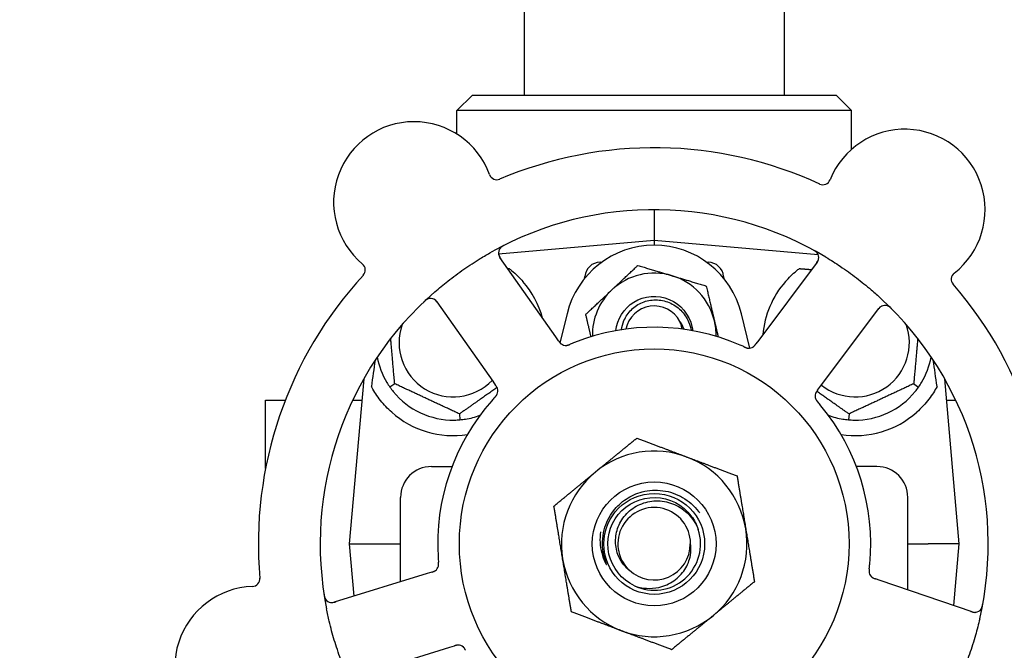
# Model space of a CAD drawing. Header units: inches. Extents: x 5 to 1128, y -85 to 748.
# Tile 12 of 256: x 124.44 to 128.42, y 209.29 to 211.83. Entities that reach past the tile are written whole.
import ezdxf

# ---------------------------------------------------------------- set-up
doc = ezdxf.new("R2010")
doc.units = ezdxf.units.IN
doc.header["$LTSCALE"] = 32
doc.header["$MEASUREMENT"] = 0
doc.layers.add('Dimension (ANSI)', color=7, linetype='Continuous', lineweight=25)
doc.layers.add('Visible (ANSI)', color=7, linetype='Continuous', lineweight=30)
doc.styles.add('Note Text (ANSI)', font='tahoma.ttf')
doc.dimstyles.new('SB Fraction-16 (ANSI)', dxfattribs={"dimscale": 32, "dimtxt": 0.125, "dimasz": 0.098425, "dimexe": 0.125, "dimexo": 0.0625, "dimgap": 0.031496, "dimtad": 0, "dimtih": 1, "dimtoh": 1, "dimdec": 4, "dimrnd": 1e-08, "dimzin": 0, "dimdsep": 46, "dimlunit": 5, "dimtxsty": 'Note Text (ANSI)', "dimcen": 0.09, "dimdle": 0.393701, "dimclrd": 256, "dimclre": 256, "dimclrt": 256, "dimadec": 0, "dimazin": 3, "dimtfac": 0.96, "dimtofl": 0, "dimtmove": 0, "dimatfit": 3, "dimfxl": 1, "dimfrac": 2, "dimtolj": 1, "dimtzin": 12, "dimlwd": -1, "dimlwe": -1, "dimarcsym": 0})

# ---------------------------------------------------------------- blocks, each defined once
blk = doc.blocks.new('*D16')
at = {"layer": 'Defpoints', "color": 0, "transparency": 16777216}
for p in [(170.3073, 471.9837), (79.417, 159.272), (130.3698, 159.272)]:
    blk.add_point(p, dxfattribs=at)
at = {"layer": 'Dimension (ANSI)', "transparency": 16777216}
for p, q in [((168.3073, 471.9837), (75.417, 471.9837)), ((79.417, 468.8341), (79.417, 327.6609)), ((79.417, 162.4216), (79.417, 320.5948)), ((128.3698, 159.272), (75.417, 159.272))]:
    blk.add_line(p, q, dxfattribs=at)
for points in [[(78.8921, 468.8341), (79.9419, 468.8341), (79.417, 471.9837)], [(78.8921, 162.4216), (79.9419, 162.4216), (79.417, 159.272)]]:
    blk.add_solid(points, dxfattribs=at)
at = {"layer": 'Dimension (ANSI)', "transparency": 16777216, "insert": (67.2142, 326.653), "char_height": 4, "attachment_point": 1, "style": 'Note Text (ANSI)'}
blk.add_mtext('\\A1;312 11/16', dxfattribs=at)

msp = doc.modelspace()

# ---------------------------------------------------------------- linework, layer by layer
at = {"layer": 'Visible (ANSI)'}
for p, q in [((127.528, 225.56163), (127.528, 211.52808)), ((126.478, 225.28549), (126.478, 211.52808)), ((126.268, 211.52808), (126.2055, 211.46558)), ((126.268, 211.52808), (127.738, 211.52808)), ((127.738, 211.52808), (127.8005, 211.46558)), ((127.8005, 211.46558), (126.2055, 211.46558)), ((126.2055, 211.37065), (126.2055, 211.46558)), ((127.8005, 211.30909), (127.8005, 211.46558)), ((127.003, 211.06558), (127.003, 210.94058)), ((127.003, 210.94058), (126.37412, 210.88556)), ((127.003, 210.94058), (127.003, 210.92183)), ((127.6662, 210.88255), (127.003, 210.94058)), ((126.60543, 210.55145), (126.37931, 210.8729)), ((126.78479, 210.85308), (126.79059, 210.85308)), ((127.21541, 210.85308), (127.22121, 210.85308)), ((127.66177, 210.8533), (127.42593, 210.53892)), ((126.72184, 210.78814), (126.72253, 210.79602)), ((127.28348, 210.79602), (127.28417, 210.78814)), ((126.12453, 210.69367), (126.35065, 210.37223)), ((126.65083, 210.64525), (126.62224, 210.52806)), ((127.38912, 210.50609), (127.35517, 210.64525)), ((127.67511, 210.35199), (127.91095, 210.66638)), ((126.61686, 210.5352), (126.60543, 210.55145)), ((127.42593, 210.53892), (127.41399, 210.523)), ((125.82878, 210.38168), (125.7705, 209.71558)), ((125.95403, 210.3625), (125.93452, 210.34883)), ((126.35065, 210.37223), (126.3621, 210.35596)), ((128.05197, 210.3625), (128.07149, 210.34883)), ((128.2355, 209.71558), (128.17723, 210.38168)), ((127.66319, 210.3361), (127.67511, 210.35199)), ((125.43226, 210.29617), (125.51206, 210.29617)), ((125.43226, 210.02017), (125.43226, 210.29617)), ((125.78423, 210.29617), (125.8213, 210.29617)), ((128.18471, 210.29617), (128.22178, 210.29617)), ((126.21566, 210.2405), (126.21774, 210.21677)), ((127.79034, 210.2405), (127.78827, 210.21677)), ((126.103, 210.02808), (126.18571, 210.02808)), ((127.903, 210.02808), (127.8203, 210.02808)), ((125.978, 209.56274), (125.978, 209.90308)), ((128.028, 209.52973), (128.028, 209.90308)), ((125.7705, 209.71558), (125.89541, 209.71558)), ((125.7705, 209.71558), (125.78897, 209.50449)), ((125.89541, 209.71558), (125.978, 209.71558)), ((128.028, 209.71558), (128.1106, 209.71558)), ((128.2355, 209.71558), (128.1106, 209.71558)), ((128.21369, 209.46625), (128.2355, 209.71558)), ((126.08518, 209.59576), (125.70959, 209.48004)), ((126.10417, 209.60161), (126.08518, 209.59576)), ((127.91674, 209.56778), (127.89791, 209.57421)), ((128.28861, 209.44063), (127.91674, 209.56778)), ((125.80131, 209.18235), (126.1769, 209.29807)), ((126.1769, 209.29807), (126.19592, 209.30393))]:
    msp.add_line(p, q, dxfattribs=at)
for radius in [0.7875, 0.25014, 0.20385]:
    msp.add_circle((127.003, 209.71558), radius, dxfattribs=at)
for centre, radius, start, end in [((126.03209, 211.09579), 0.325, 20.006, 230.24329), ((128.01563, 211.06548), 0.325, 308.006, 158.24329), ((127.003, 209.71558), 1.6, 65.25836, 112.99093), ((126.36684, 211.21767), 0.03125, 200.006, 292.95354), ((127.68476, 211.19753), 0.03125, 245.29575, 338.24329), ((127.003, 209.71558), 1.35, 59.06409, 119.1852), ((126.40486, 210.89088), 0.03125, 116.97257, 215.12465), ((127.003, 210.55933), 0.3625, 13.71173, 166.28827), ((127.63677, 210.87206), 0.03125, 323.12465, 61.27672), ((125.80425, 210.82191), 0.03125, 317.29575, 50.24329), ((126.78479, 210.79058), 0.0625, 90, 175), ((127.22121, 210.79058), 0.0625, 5, 90), ((127.003, 209.71558), 1.6, 137.25836, 184.99093), ((127.003, 210.55933), 0.25, 73.27138, 133.27138), ((127.003, 210.55933), 0.25, 13.27138, 73.27138), ((128.23499, 210.78477), 0.03125, 128.006, 220.95354), ((126.1905, 210.52808), 0.375, 15.31908, 41.22959), ((127.8155, 210.52808), 0.375, 138.77041, 175.08898), ((127.003, 209.71558), 1.6, 353.25836, 40.99093), ((127.003, 209.71558), 1.35, 131.06409, 191.1852), ((127.003, 210.55933), 0.25, 133.27138, 181.19375), ((126.09897, 210.67569), 0.03125, 35.12465, 133.27672), ((127.003, 209.71558), 1.35, 347.06409, 47.1852), ((127.003, 210.55933), 0.11727, 27.74755, 168.35099), ((127.93595, 210.64763), 0.03125, 44.97257, 143.12465), ((126.1905, 210.52808), 0.21875, 160.34111, 316.01219), ((127.003, 210.55933), 0.25, 358.80625, 13.27138), ((127.8155, 210.52808), 0.21875, 231.38477, 19.65889), ((127.003, 209.71558), 0.875, 66.63234, 111.61695), ((126.64575, 210.54844), 0.03125, 233.11888, 274.57804), ((127.38553, 210.53714), 0.03125, 263.91027, 305.9096), ((126.1905, 210.52808), 0.3125, 190.71622, 210.84193), ((127.8155, 210.52808), 0.3125, 329.15807, 349.28378), ((126.1905, 210.52808), 0.3125, 219.15807, 270.84193), ((126.33986, 210.33326), 0.03125, 335.91027, 17.9096), ((127.68471, 210.31271), 0.03125, 161.11888, 202.57804), ((127.8155, 210.52808), 0.3125, 269.15807, 320.84193), ((127.003, 209.71558), 0.875, 138.63234, 183.61695), ((126.1905, 210.52808), 0.375, 228.48111, 278.78707), ((127.003, 209.71558), 0.875, 354.63234, 39.61695), ((127.8155, 210.52808), 0.375, 261.21293, 311.51889), ((126.1905, 210.52808), 0.3125, 279.15807, 290.27972), ((127.8155, 210.52808), 0.3125, 249.72028, 260.84193), ((127.003, 209.71558), 0.375, 69.34128, 129.34128), ((127.003, 209.71558), 0.375, 9.34128, 69.34128), ((126.103, 209.90308), 0.125, 90, 180), ((127.003, 209.71558), 0.375, 129.34128, 189.34128), ((127.903, 209.90308), 0.125, 0, 90), ((127.003, 209.71558), 0.14696, 1.25861, 225.29572), ((127.003, 209.71558), 0.1875, 244.71096, 18.15663), ((127.003, 209.71558), 0.375, 309.34128, 9.34128), ((127.003, 209.71558), 0.14583, 226.55117, 0.00317), ((127.003, 209.71558), 0.375, 189.34128, 249.34128), ((126.10051, 209.63318), 0.03125, 305.11888, 346.57804), ((125.37784, 209.57472), 0.03125, 272.006, 4.95354), ((127.90256, 209.60565), 0.03125, 191.91027, 233.9096), ((125.39032, 209.21869), 0.325, 92.006, 302.24329), ((125.70039, 209.5099), 0.03125, 188.97257, 287.12465), ((128.29872, 209.4702), 0.03125, 251.12465, 349.27672), ((127.003, 209.71558), 0.375, 249.34128, 309.34128), ((126.21063, 209.27576), 0.03125, 47.91027, 89.9096)]:
    msp.add_arc(centre, radius, start, end, dxfattribs=at)
for centre, major_axis, start_param, end_param in [((125.80805, 208.71054), (0.20896, 2.38839), 0.7552338, 0.8182595), ((128.19795, 208.71054), (-0.20896, 2.38839), 5.4649258, 5.5279515)]:
    msp.add_ellipse(centre, major_axis=major_axis, ratio=0.0521373, start_param=start_param, end_param=end_param, dxfattribs=at)
for points, knots in [([(126.397, 210.92192), (126.39644, 210.92164), (126.39588, 210.92136), (126.39439, 210.92059), (126.39344, 210.92009), (126.39169, 210.91913), (126.39089, 210.91867), (126.38886, 210.91744), (126.38763, 210.91664), (126.38556, 210.91516), (126.38466, 210.91446), (126.38319, 210.91321), (126.38258, 210.91264), (126.38141, 210.91147), (126.38088, 210.91088), (126.3803, 210.91019), (126.38018, 210.91004), (126.38008, 210.90991)], [0, 0, 0, 0, 0.005149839, 0.005149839, 0.013554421, 0.013554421, 0.020527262, 0.020527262, 0.031641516, 0.031641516, 0.041623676, 0.041623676, 0.051235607, 0.051235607, 0.06373445, 0.06373445, 0.067355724, 0.067355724, 0.067355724, 0.067355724]), ([(126.11618, 210.73344), (126.13347, 210.7485), (126.15103, 210.76303), (126.18994, 210.7936), (126.21166, 210.80966), (126.25558, 210.8401), (126.27748, 210.85435), (126.31452, 210.87695), (126.3295, 210.88571), (126.3447, 210.89419)], [-0.73118965, -0.73118965, -0.73118965, -0.73118965, -0.55244576, -0.55244576, -0.34137939, -0.34137939, -0.13566771, -0.13566771, 0, 0, 0, 0]), ([(126.3738, 210.88744), (126.37384, 210.88714), (126.3739, 210.88678), (126.3742, 210.88501), (126.37462, 210.8833), (126.37566, 210.88031), (126.37624, 210.87891), (126.37797, 210.87545), (126.37921, 210.87333), (126.38115, 210.87034), (126.38174, 210.86947), (126.38288, 210.86782), (126.38343, 210.86704), (126.38398, 210.86625)], [0.058736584, 0.058736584, 0.058736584, 0.058736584, 0.064782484, 0.064782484, 0.086145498, 0.086145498, 0.103238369, 0.103238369, 0.123434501, 0.123434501, 0.131598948, 0.131598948, 0.13893919, 0.13893919, 0.13893919, 0.13893919]), ([(127.66221, 210.8902), (127.66204, 210.89043), (127.66182, 210.89072), (127.66107, 210.89166), (127.66045, 210.89236), (127.65898, 210.89385), (127.65805, 210.89471), (127.65634, 210.89609), (127.65578, 210.89652), (127.65437, 210.89756), (127.65346, 210.89819), (127.6515, 210.89946), (127.65043, 210.90012), (127.64873, 210.90111), (127.64809, 210.90147), (127.64681, 210.90217), (127.64619, 210.90251), (127.64556, 210.90285)], [0.051298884, 0.051298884, 0.051298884, 0.051298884, 0.057269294, 0.057269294, 0.069785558, 0.069785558, 0.083632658, 0.083632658, 0.089458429, 0.089458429, 0.097820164, 0.097820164, 0.107290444, 0.107290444, 0.113094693, 0.113094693, 0.118968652, 0.118968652, 0.118968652, 0.118968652]), ([(127.6569, 210.84682), (127.65746, 210.84757), (127.65803, 210.84833), (127.66022, 210.8513), (127.66177, 210.85354), (127.66411, 210.85745), (127.66499, 210.85918), (127.66626, 210.86212), (127.66673, 210.86348), (127.66732, 210.86568), (127.6675, 210.86652), (127.66766, 210.86741), (127.66769, 210.86759), (127.66772, 210.86776)], [0, 0, 0, 0, 0.007248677, 0.007248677, 0.028564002, 0.028564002, 0.047482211, 0.047482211, 0.06536174, 0.06536174, 0.076705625, 0.076705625, 0.079955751, 0.079955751, 0.079955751, 0.079955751]), ([(127.69701, 210.87353), (127.71667, 210.86174), (127.73592, 210.84953), (127.77712, 210.82191), (127.79919, 210.80614), (127.84119, 210.77416), (127.86095, 210.75821), (127.89384, 210.73009), (127.90727, 210.71813), (127.9205, 210.70587)], [-0.73117437, -0.73117437, -0.73117437, -0.73117437, -0.55243049, -0.55243049, -0.34047291, -0.34047291, -0.14064238, -0.14064238, 0, 0, 0, 0]), ([(126.41618, 210.82757), (126.41993, 210.82474), (126.42368, 210.8218), (126.44346, 210.80569), (126.45895, 210.79072), (126.47253, 210.77523)], [1.53001661, 1.53001661, 1.53001661, 1.53001661, 1.56598407, 1.56598407, 1.72098253, 1.72098253, 1.72098253, 1.72098253]), ([(127.53347, 210.77523), (127.54704, 210.79071), (127.56253, 210.80567), (127.5823, 210.82178), (127.58606, 210.82473), (127.58983, 210.82757)], [0.52788927, 0.52788927, 0.52788927, 0.52788927, 0.6827691, 0.6827691, 0.71884724, 0.71884724, 0.71884724, 0.71884724]), ([(126.84773, 210.57668), (126.8531, 210.62343), (126.88063, 210.6673), (126.92067, 210.69213), (126.96292, 210.71832), (127.01797, 210.72261), (127.06377, 210.70328), (127.10955, 210.68395), (127.14487, 210.64152), (127.15558, 210.59299), (127.15677, 210.58761), (127.15765, 210.58217), (127.15823, 210.5767)], [6.3945263, 6.3945263, 6.3945263, 6.3945263, 7.2990044, 7.2990044, 7.2990044, 8.2534333, 8.2534333, 8.2534333, 9.2076053, 9.2076053, 9.2076053, 9.3134369, 9.3134369, 9.3134369, 9.3134369]), ([(126.08957, 210.7055), (126.0893, 210.70541), (126.08896, 210.70529), (126.08784, 210.70486), (126.08698, 210.70449), (126.0851, 210.70356), (126.084, 210.70294), (126.08216, 210.70174), (126.08158, 210.70134), (126.08015, 210.70031), (126.07927, 210.69964), (126.07746, 210.69818), (126.0765, 210.69736), (126.07504, 210.69605), (126.07449, 210.69555), (126.07343, 210.69456), (126.07292, 210.69407), (126.0724, 210.69357)], [0.051298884, 0.051298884, 0.051298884, 0.051298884, 0.057269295, 0.057269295, 0.069785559, 0.069785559, 0.08363266, 0.08363266, 0.08945843, 0.08945843, 0.097820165, 0.097820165, 0.107290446, 0.107290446, 0.113094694, 0.113094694, 0.118968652, 0.118968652, 0.118968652, 0.118968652]), ([(126.12919, 210.68704), (126.12865, 210.68781), (126.12811, 210.68859), (126.12596, 210.69159), (126.1243, 210.69375), (126.12131, 210.69719), (126.11994, 210.69856), (126.11754, 210.70067), (126.11638, 210.70154), (126.11447, 210.70279), (126.11373, 210.70322), (126.11294, 210.70364), (126.11277, 210.70373), (126.11262, 210.7038)], [0, 0, 0, 0, 0.007248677, 0.007248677, 0.028564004, 0.028564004, 0.047482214, 0.047482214, 0.065361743, 0.065361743, 0.076705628, 0.076705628, 0.079955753, 0.079955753, 0.079955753, 0.079955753]), ([(126.87104, 210.58057), (126.87252, 210.59331), (126.87584, 210.6058), (126.88785, 210.63399), (126.89796, 210.64881), (126.92347, 210.67397), (126.9387, 210.684), (126.97241, 210.6978), (126.9906, 210.70134), (127.02762, 210.7013), (127.04608, 210.69761), (127.08085, 210.68329), (127.09678, 210.67269), (127.12392, 210.64582), (127.13479, 210.62972), (127.14695, 210.60099), (127.15026, 210.5895), (127.15217, 210.57777)], [-1.2470977, -1.2470977, -1.2470977, -1.2470977, -1.1486049, -1.1486049, -1.0127327, -1.0127327, -0.8746582, -0.8746582, -0.7343822, -0.7343822, -0.5919052, -0.5919052, -0.4472279, -0.4472279, -0.3003508, -0.3003508, -0.2092229, -0.2092229, -0.2092229, -0.2092229]), ([(127.92307, 210.6761), (127.92281, 210.67598), (127.92248, 210.67581), (127.92089, 210.67498), (127.91939, 210.67406), (127.91687, 210.67214), (127.91572, 210.67115), (127.91296, 210.66844), (127.91133, 210.66661), (127.90909, 210.66384), (127.90844, 210.66301), (127.90722, 210.66142), (127.90665, 210.66065), (127.90607, 210.65988)], [0.058736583, 0.058736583, 0.058736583, 0.058736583, 0.064782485, 0.064782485, 0.086145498, 0.086145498, 0.103238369, 0.103238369, 0.123434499, 0.123434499, 0.131598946, 0.131598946, 0.138939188, 0.138939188, 0.138939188, 0.138939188]), ([(127.96304, 210.6647), (127.96259, 210.66515), (127.96216, 210.66559), (127.96097, 210.66677), (127.9602, 210.66752), (127.95874, 210.66889), (127.95806, 210.66951), (127.95626, 210.67106), (127.95512, 210.67198), (127.95307, 210.67349), (127.95213, 210.67413), (127.95049, 210.67514), (127.94976, 210.67554), (127.94829, 210.6763), (127.94755, 210.67662), (127.94672, 210.67696), (127.94654, 210.67702), (127.94639, 210.67708)], [0, 0, 0, 0, 0.005149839, 0.005149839, 0.013554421, 0.013554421, 0.020527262, 0.020527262, 0.031641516, 0.031641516, 0.041623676, 0.041623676, 0.051235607, 0.051235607, 0.06373445, 0.06373445, 0.067355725, 0.067355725, 0.067355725, 0.067355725]), ([(127.11589, 210.58326), (127.1152, 210.58702), (127.11436, 210.59077), (127.11127, 210.60227), (127.10884, 210.60876), (127.10679, 210.61393)], [0.060737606, 0.060737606, 0.060737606, 0.060737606, 0.090010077, 0.090010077, 0.150835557, 0.150835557, 0.150835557, 0.150835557]), ([(126.61686, 210.5352), (126.61716, 210.53477), (126.61747, 210.53433), (126.61807, 210.53349), (126.61836, 210.53308), (126.61902, 210.53215), (126.61939, 210.53165), (126.62071, 210.52985), (126.6216, 210.52873), (126.62306, 210.52704), (126.62373, 210.52632), (126.625, 210.5251), (126.62557, 210.52459), (126.62655, 210.52378), (126.627, 210.52344), (126.62727, 210.52324), (126.6273, 210.52322), (126.6273, 210.52322), (126.6273, 210.52322), (126.6273, 210.52322)], [0, 0, 0, 0, 0.004355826, 0.004355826, 0.008687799, 0.008687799, 0.014307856, 0.014307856, 0.029588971, 0.029588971, 0.043844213, 0.043844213, 0.054171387, 0.054171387, 0.06195455, 0.06195455, 0.063871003, 0.063871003, 0.063878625, 0.063878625, 0.063878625, 0.063878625]), ([(126.61688, 210.53517), (126.61706, 210.53492), (126.61723, 210.53468), (126.61817, 210.53334), (126.61897, 210.53222), (126.62069, 210.52992), (126.62164, 210.52874), (126.62343, 210.52671), (126.62428, 210.52583), (126.62595, 210.52429), (126.6268, 210.5236), (126.62753, 210.52306), (126.62764, 210.52298), (126.62773, 210.52291)], [0, 0, 0, 0, 0.002309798, 0.002309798, 0.012623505, 0.012623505, 0.02433842, 0.02433842, 0.035397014, 0.035397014, 0.047442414, 0.047442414, 0.049661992, 0.049661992, 0.049661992, 0.049661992]), ([(126.64749, 210.51724), (126.64773, 210.51725), (126.64803, 210.51728), (126.6489, 210.51737), (126.64954, 210.51745), (126.65086, 210.51768), (126.65155, 210.51782), (126.65293, 210.51816), (126.65359, 210.51834), (126.6552, 210.51882), (126.65618, 210.51915), (126.65761, 210.51966), (126.65804, 210.51982), (126.65959, 210.52041), (126.66075, 210.52088), (126.66224, 210.5215), (126.66261, 210.52165), (126.66314, 210.52188), (126.66331, 210.52195), (126.66347, 210.52201)], [0.044252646, 0.044252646, 0.044252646, 0.044252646, 0.05067159, 0.05067159, 0.061250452, 0.061250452, 0.07105005, 0.07105005, 0.078610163, 0.078610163, 0.087196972, 0.087196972, 0.090753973, 0.090753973, 0.100050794, 0.100050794, 0.103147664, 0.103147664, 0.104517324, 0.104517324, 0.104517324, 0.104517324]), ([(126.64787, 210.51726), (126.64787, 210.51726), (126.6479, 210.51726), (126.64804, 210.51727), (126.64818, 210.51728), (126.64862, 210.51732), (126.64899, 210.51736), (126.6502, 210.51753), (126.65113, 210.51769), (126.65307, 210.51815), (126.65408, 210.51844), (126.65641, 210.51919), (126.65778, 210.51969), (126.6604, 210.52073), (126.66169, 210.52126), (126.66311, 210.52186), (126.66329, 210.52194), (126.66347, 210.52201)], [0.030853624, 0.030853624, 0.030853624, 0.030853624, 0.032941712, 0.032941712, 0.036385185, 0.036385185, 0.042347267, 0.042347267, 0.055267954, 0.055267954, 0.065838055, 0.065838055, 0.077516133, 0.077516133, 0.087897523, 0.087897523, 0.089364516, 0.089364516, 0.089364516, 0.089364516]), ([(127.40281, 210.5111), (127.40288, 210.51115), (127.40297, 210.51121), (127.40322, 210.51138), (127.4034, 210.51151), (127.40421, 210.51211), (127.40494, 210.51269), (127.40663, 210.5142), (127.40765, 210.5152), (127.4096, 210.51738), (127.41057, 210.51854), (127.41191, 210.52026), (127.41233, 210.5208), (127.41295, 210.52162), (127.41316, 210.52189), (127.41356, 210.52243), (127.41376, 210.5227), (127.41396, 210.52297)], [0.038929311, 0.038929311, 0.038929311, 0.038929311, 0.040726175, 0.040726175, 0.043941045, 0.043941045, 0.054249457, 0.054249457, 0.066768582, 0.066768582, 0.078206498, 0.078206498, 0.083402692, 0.083402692, 0.086046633, 0.086046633, 0.088630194, 0.088630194, 0.088630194, 0.088630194]), ([(127.40348, 210.51155), (127.40348, 210.51155), (127.40348, 210.51156), (127.40354, 210.5116), (127.40372, 210.51173), (127.40428, 210.51214), (127.40471, 210.51247), (127.40565, 210.51324), (127.40615, 210.51369), (127.40677, 210.51428), (127.40692, 210.51443), (127.40805, 210.51555), (127.40927, 210.51691), (127.41111, 210.51921), (127.41165, 210.51991), (127.41249, 210.521), (127.41277, 210.52138), (127.41336, 210.52216), (127.41366, 210.52257), (127.41396, 210.52297)], [0.028019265, 0.028019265, 0.028019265, 0.028019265, 0.028672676, 0.028672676, 0.033062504, 0.033062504, 0.040781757, 0.040781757, 0.051074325, 0.051074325, 0.054504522, 0.054504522, 0.07506277, 0.07506277, 0.083066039, 0.083066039, 0.087153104, 0.087153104, 0.091266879, 0.091266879, 0.091266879, 0.091266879]), ([(127.36696, 210.51129), (127.36653, 210.51149), (127.36606, 210.5117), (127.36556, 210.51193), (127.3611, 210.51396), (127.35499, 210.51667), (127.35005, 210.51881)], [0.48080563, 0.48080563, 0.48080563, 0.48080563, 0.5329828, 0.5329828, 0.5329828, 1, 1, 1, 1]), ([(127.36699, 210.51127), (127.36727, 210.51115), (127.36754, 210.51103), (127.36828, 210.51069), (127.36874, 210.51048), (127.37019, 210.50983), (127.37119, 210.5094), (127.3733, 210.50853), (127.37442, 210.5081), (127.37665, 210.50732), (127.37772, 210.507), (127.37986, 210.50644), (127.38085, 210.50626), (127.38208, 210.50608), (127.38242, 210.50605), (127.38267, 210.50602)], [0.001596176, 0.001596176, 0.001596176, 0.001596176, 0.003937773, 0.003937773, 0.007842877, 0.007842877, 0.016055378, 0.016055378, 0.025513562, 0.025513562, 0.037191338, 0.037191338, 0.0541939, 0.0541939, 0.061558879, 0.061558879, 0.061558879, 0.061558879]), ([(127.36699, 210.51127), (127.36749, 210.51105), (127.36799, 210.51082), (127.36898, 210.51037), (127.36947, 210.51014), (127.37113, 210.5094), (127.37231, 210.5089), (127.37423, 210.50814), (127.37503, 210.50784), (127.37687, 210.50721), (127.37784, 210.50692), (127.37959, 210.50649), (127.38038, 210.50633), (127.38165, 210.50613), (127.38219, 210.50607), (127.3825, 210.50603), (127.38255, 210.50603), (127.38256, 210.50603), (127.38256, 210.50603), (127.38256, 210.50603)], [0, 0, 0, 0, 0.004180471, 0.004180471, 0.008305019, 0.008305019, 0.018114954, 0.018114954, 0.025612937, 0.025612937, 0.036850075, 0.036850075, 0.047489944, 0.047489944, 0.05608938, 0.05608938, 0.05828692, 0.05828692, 0.058652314, 0.058652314, 0.058652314, 0.058652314]), ([(125.94193, 210.2473), (125.92591, 210.26148), (125.91026, 210.27795), (125.883, 210.31231), (125.87141, 210.33022), (125.86162, 210.3479), (125.86079, 210.34942), (125.85997, 210.35094)], [0.51027295, 0.51027295, 0.51027295, 0.51027295, 0.67314933, 0.67314933, 0.83782619, 0.83782619, 0.85301482, 0.85301482, 0.85301482, 0.85301482]), ([(126.35873, 210.30764), (126.35893, 210.30786), (126.35913, 210.30808), (126.35968, 210.30868), (126.36002, 210.30905), (126.36109, 210.31023), (126.36181, 210.31105), (126.36329, 210.31278), (126.36404, 210.31372), (126.36547, 210.3156), (126.36611, 210.31652), (126.3673, 210.31838), (126.36778, 210.31927), (126.36833, 210.32038), (126.36847, 210.32069), (126.36857, 210.32092)], [0.001596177, 0.001596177, 0.001596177, 0.001596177, 0.00393777, 0.00393777, 0.007842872, 0.007842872, 0.016055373, 0.016055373, 0.025513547, 0.025513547, 0.037191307, 0.037191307, 0.054193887, 0.054193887, 0.06155888, 0.06155888, 0.06155888, 0.06155888]), ([(126.36996, 210.34164), (126.36994, 210.34173), (126.36991, 210.34183), (126.36982, 210.34212), (126.36975, 210.34233), (126.36944, 210.34329), (126.36911, 210.34416), (126.3682, 210.34624), (126.36755, 210.34752), (126.36609, 210.35005), (126.36528, 210.35132), (126.36406, 210.35313), (126.36368, 210.3537), (126.36309, 210.35454), (126.36289, 210.35482), (126.36251, 210.35538), (126.36232, 210.35565), (126.36212, 210.35592)], [0.038929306, 0.038929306, 0.038929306, 0.038929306, 0.040726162, 0.040726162, 0.043941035, 0.043941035, 0.054249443, 0.054249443, 0.066768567, 0.066768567, 0.078206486, 0.078206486, 0.083402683, 0.083402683, 0.086046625, 0.086046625, 0.088630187, 0.088630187, 0.088630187, 0.088630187]), ([(126.36974, 210.34242), (126.36974, 210.34242), (126.36973, 210.34243), (126.36971, 210.34249), (126.36965, 210.34271), (126.36943, 210.34336), (126.36925, 210.34387), (126.3688, 210.34501), (126.36853, 210.34562), (126.36816, 210.34639), (126.36807, 210.34659), (126.36735, 210.34801), (126.36643, 210.34959), (126.36481, 210.35205), (126.36432, 210.35277), (126.36353, 210.35391), (126.36326, 210.3543), (126.3627, 210.3551), (126.36241, 210.35551), (126.36212, 210.35592)], [0.028019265, 0.028019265, 0.028019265, 0.028019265, 0.028672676, 0.028672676, 0.033062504, 0.033062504, 0.040781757, 0.040781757, 0.051074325, 0.051074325, 0.054504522, 0.054504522, 0.075062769, 0.075062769, 0.083066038, 0.083066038, 0.087153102, 0.087153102, 0.091266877, 0.091266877, 0.091266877, 0.091266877]), ([(127.66316, 210.33606), (127.66298, 210.33582), (127.6628, 210.33559), (127.66182, 210.33428), (127.661, 210.33317), (127.65935, 210.33082), (127.65852, 210.32955), (127.65714, 210.32723), (127.65657, 210.32614), (127.65562, 210.32408), (127.65523, 210.32306), (127.65493, 210.32219), (127.65489, 210.32207), (127.65486, 210.32196)], [0, 0, 0, 0, 0.002309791, 0.002309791, 0.012623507, 0.012623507, 0.024338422, 0.024338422, 0.035397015, 0.035397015, 0.047442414, 0.047442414, 0.049661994, 0.049661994, 0.049661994, 0.049661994]), ([(127.66319, 210.3361), (127.66287, 210.33568), (127.66255, 210.33525), (127.66193, 210.33442), (127.66163, 210.33402), (127.66096, 210.3331), (127.66059, 210.33259), (127.65929, 210.33078), (127.6585, 210.32959), (127.65734, 210.32768), (127.65687, 210.32682), (127.6561, 210.32524), (127.65579, 210.32454), (127.65532, 210.32335), (127.65513, 210.32282), (127.65503, 210.3225), (127.65502, 210.32246), (127.65502, 210.32246), (127.65502, 210.32246), (127.65502, 210.32246)], [0, 0, 0, 0, 0.004355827, 0.004355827, 0.008687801, 0.008687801, 0.014307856, 0.014307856, 0.029588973, 0.029588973, 0.043844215, 0.043844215, 0.054171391, 0.054171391, 0.061954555, 0.061954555, 0.063871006, 0.063871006, 0.063878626, 0.063878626, 0.063878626, 0.063878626]), ([(128.14603, 210.35094), (128.13742, 210.33488), (128.12649, 210.31745), (128.09904, 210.28148), (128.08191, 210.26309), (128.06408, 210.2473)], [1.44549616, 1.44549616, 1.44549616, 1.44549616, 1.60647008, 1.60647008, 1.78790376, 1.78790376, 1.78790376, 1.78790376]), ([(126.3587, 210.30761), (126.35838, 210.30726), (126.35803, 210.30688), (126.35766, 210.30648), (126.35436, 210.30286), (126.34988, 210.29789), (126.34633, 210.29385)], [0.48080563, 0.48080563, 0.48080563, 0.48080563, 0.5329828, 0.5329828, 0.5329828, 1, 1, 1, 1]), ([(126.35873, 210.30764), (126.3591, 210.30804), (126.35947, 210.30844), (126.3602, 210.30925), (126.36057, 210.30965), (126.36179, 210.311), (126.36262, 210.31196), (126.36395, 210.31355), (126.36448, 210.31422), (126.36564, 210.31577), (126.36622, 210.31661), (126.36717, 210.31814), (126.36757, 210.31885), (126.36815, 210.31999), (126.36838, 210.32048), (126.36851, 210.32077), (126.36852, 210.32081), (126.36853, 210.32082), (126.36853, 210.32082), (126.36853, 210.32082)], [0, 0, 0, 0, 0.004180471, 0.004180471, 0.008305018, 0.008305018, 0.018114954, 0.018114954, 0.025612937, 0.025612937, 0.036850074, 0.036850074, 0.047489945, 0.047489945, 0.056089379, 0.056089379, 0.058286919, 0.058286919, 0.058652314, 0.058652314, 0.058652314, 0.058652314]), ([(127.65557, 210.30141), (127.65566, 210.3012), (127.65577, 210.30092), (127.65613, 210.30011), (127.6564, 210.29954), (127.65703, 210.29835), (127.65738, 210.29773), (127.65812, 210.29653), (127.6585, 210.29595), (127.65946, 210.29457), (127.66007, 210.29374), (127.661, 210.29254), (127.66129, 210.29218), (127.66233, 210.29089), (127.66313, 210.28993), (127.66418, 210.2887), (127.66444, 210.2884), (127.66482, 210.28796), (127.66493, 210.28783), (127.66505, 210.2877)], [0.044252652, 0.044252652, 0.044252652, 0.044252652, 0.050671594, 0.050671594, 0.061250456, 0.061250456, 0.071050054, 0.071050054, 0.078610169, 0.078610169, 0.087196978, 0.087196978, 0.090753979, 0.090753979, 0.100050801, 0.100050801, 0.10314767, 0.10314767, 0.10451733, 0.10451733, 0.10451733, 0.10451733]), ([(127.65571, 210.30106), (127.65571, 210.30106), (127.65572, 210.30103), (127.65577, 210.30091), (127.65582, 210.30078), (127.656, 210.30036), (127.65615, 210.30003), (127.65668, 210.29892), (127.65712, 210.2981), (127.65816, 210.29639), (127.65875, 210.29551), (127.66018, 210.29353), (127.66108, 210.29239), (127.66288, 210.29021), (127.66378, 210.28916), (127.6648, 210.28799), (127.66492, 210.28784), (127.66505, 210.2877)], [0.030853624, 0.030853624, 0.030853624, 0.030853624, 0.032941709, 0.032941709, 0.03638518, 0.03638518, 0.042347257, 0.042347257, 0.055267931, 0.055267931, 0.065838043, 0.065838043, 0.077516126, 0.077516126, 0.087897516, 0.087897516, 0.089364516, 0.089364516, 0.089364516, 0.089364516]), ([(126.83859, 209.84882), (126.85288, 209.86747), (126.87017, 209.88362), (126.9095, 209.90973), (126.93129, 209.91947), (126.98152, 209.93258), (127.00995, 209.93428), (127.06614, 209.92669), (127.09336, 209.91736), (127.14298, 209.88871), (127.16484, 209.86955), (127.18387, 209.8449), (127.18527, 209.84302), (127.18665, 209.84112)], [-3.5801326, -3.5801326, -3.5801326, -3.5801326, -3.4004535, -3.4004535, -3.2191752, -3.2191752, -3.0035583, -3.0035583, -2.7857358, -2.7857358, -2.5657084, -2.5657084, -2.5477946, -2.5477946, -2.5477946, -2.5477946]), ([(126.92291, 209.54605), (126.87162, 209.57028), (126.83258, 209.61899), (126.8201, 209.67432), (126.80762, 209.72965), (126.82196, 209.79039), (126.85787, 209.83429), (126.89371, 209.8781), (126.95025, 209.9042), (127.00684, 209.90304), (127.06353, 209.90188), (127.11905, 209.87339), (127.15305, 209.82801), (127.16528, 209.81169), (127.17462, 209.79333), (127.1809, 209.77395)], [5.153766, 5.153766, 5.153766, 5.153766, 6.061332, 6.061332, 6.061332, 6.968806, 6.968806, 6.968806, 7.8744508, 7.8744508, 7.8744508, 8.7817425, 8.7817425, 8.7817425, 9.107885, 9.107885, 9.107885, 9.107885]), ([(126.89963, 209.61113), (126.89044, 209.61893), (126.88225, 209.62783), (126.86741, 209.64851), (126.8611, 209.66039), (126.8494, 209.69183), (126.84618, 209.71192), (126.84757, 209.75277), (126.85237, 209.77313), (126.86966, 209.81142), (126.88218, 209.82889), (126.91357, 209.8585), (126.93227, 209.8702), (126.97362, 209.88606), (126.99593, 209.88986), (127.04134, 209.88878), (127.06398, 209.88368), (127.1066, 209.86495), (127.12607, 209.8513), (127.15916, 209.81696), (127.17229, 209.79645), (127.18117, 209.774)], [-1.5503297, -1.5503297, -1.5503297, -1.5503297, -1.4577971, -1.4577971, -1.3550285, -1.3550285, -1.200467, -1.200467, -1.0416694, -1.0416694, -0.8786368, -0.8786368, -0.7113708, -0.7113708, -0.5398726, -0.5398726, -0.3641439, -0.3641439, -0.1841858, -0.1841858, 0, 0, 0, 0]), ([(126.79684, 209.68243), (126.79462, 209.6962), (126.7937, 209.71008), (126.79462, 209.74038), (126.79697, 209.75662), (126.80844, 209.80015), (126.82117, 209.82608), (126.83859, 209.84882)], [-0.44935864, -0.44935864, -0.44935864, -0.44935864, -0.34320731, -0.34320731, -0.21838639, -0.21838639, 0, 0, 0, 0]), ([(126.78599, 209.76448), (126.78396, 209.74997), (126.78337, 209.73526), (126.78599, 209.69259), (126.79309, 209.66521), (126.80533, 209.64002)], [-0.32666896, -0.32666896, -0.32666896, -0.32666896, -0.21422591, -0.21422591, 0, 0, 0, 0]), ([(126.92291, 209.54605), (126.93863, 209.54056), (126.95502, 209.53721), (126.9884, 209.53507), (127.00523, 209.53633), (127.04358, 209.54483), (127.06438, 209.55386), (127.1004, 209.57901), (127.11548, 209.59457), (127.13809, 209.62987), (127.14572, 209.64907), (127.15229, 209.68561), (127.15252, 209.70239), (127.14992, 209.7188)], [-0.89666376, -0.89666376, -0.89666376, -0.89666376, -0.7697294, -0.7697294, -0.64162523, -0.64162523, -0.47009117, -0.47009117, -0.30597672, -0.30597672, -0.14928046, -0.14928046, -0.02134877, -0.02134877, -0.02134877, -0.02134877]), ([(126.80533, 209.64002), (126.80606, 209.63851), (126.80691, 209.63685), (126.80807, 209.63484), (126.80861, 209.63392), (126.80913, 209.63326), (126.80924, 209.63313), (126.80938, 209.63301), (126.80942, 209.63298), (126.80948, 209.63295), (126.8095, 209.63295), (126.80954, 209.63294), (126.80955, 209.63295), (126.80958, 209.63296), (126.80959, 209.63297), (126.80962, 209.633), (126.80963, 209.63303), (126.80965, 209.63311), (126.80965, 209.63317), (126.80964, 209.6334), (126.8096, 209.63366), (126.80932, 209.63492), (126.80883, 209.63645), (126.80584, 209.64565), (126.80023, 209.66132), (126.79684, 209.68243)], [-0.32002064, -0.32002064, -0.32002064, -0.32002064, -0.25037654, -0.25037654, -0.22022079, -0.22022079, -0.21319305, -0.21319305, -0.21059304, -0.21059304, -0.20923641, -0.20923641, -0.20821255, -0.20821255, -0.20712521, -0.20712521, -0.2055378, -0.2055378, -0.20262718, -0.20262718, -0.19315319, -0.19315319, -0.1629071, -0.1629071, 0, 0, 0, 0]), ([(126.10417, 209.60161), (126.10467, 209.60177), (126.10518, 209.60192), (126.10617, 209.60223), (126.10665, 209.60238), (126.10774, 209.60272), (126.10833, 209.60292), (126.11044, 209.60362), (126.11179, 209.60412), (126.11385, 209.60498), (126.11473, 209.6054), (126.11629, 209.60623), (126.11695, 209.60662), (126.11802, 209.6073), (126.11849, 209.60762), (126.11876, 209.60781), (126.11879, 209.60784), (126.11879, 209.60784), (126.11879, 209.60784), (126.11879, 209.60784)], [0, 0, 0, 0, 0.004355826, 0.004355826, 0.008687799, 0.008687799, 0.014307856, 0.014307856, 0.029588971, 0.029588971, 0.043844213, 0.043844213, 0.054171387, 0.054171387, 0.06195455, 0.06195455, 0.063871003, 0.063871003, 0.063878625, 0.063878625, 0.063878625, 0.063878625]), ([(126.10421, 209.60162), (126.10449, 209.60171), (126.10478, 209.6018), (126.10634, 209.60228), (126.10766, 209.6027), (126.11037, 209.60363), (126.1118, 209.60416), (126.11427, 209.60523), (126.11537, 209.60578), (126.11735, 209.60688), (126.11827, 209.60748), (126.11902, 209.60801), (126.11912, 209.60809), (126.11922, 209.60815)], [0, 0, 0, 0, 0.002309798, 0.002309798, 0.012623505, 0.012623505, 0.02433842, 0.02433842, 0.035397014, 0.035397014, 0.047442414, 0.047442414, 0.049661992, 0.049661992, 0.049661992, 0.049661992]), ([(126.13072, 209.62519), (126.13077, 209.62542), (126.13084, 209.62571), (126.13103, 209.62658), (126.13115, 209.6272), (126.13134, 209.62853), (126.13142, 209.62923), (126.13152, 209.63064), (126.13156, 209.63134), (126.13159, 209.63301), (126.13159, 209.63404), (126.13154, 209.63557), (126.13152, 209.63602), (126.13144, 209.63768), (126.13135, 209.63892), (126.13122, 209.64054), (126.13119, 209.64094), (126.13114, 209.64151), (126.13113, 209.64169), (126.13111, 209.64186)], [0.044252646, 0.044252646, 0.044252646, 0.044252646, 0.05067159, 0.05067159, 0.061250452, 0.061250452, 0.07105005, 0.07105005, 0.078610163, 0.078610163, 0.087196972, 0.087196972, 0.090753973, 0.090753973, 0.100050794, 0.100050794, 0.103147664, 0.103147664, 0.104517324, 0.104517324, 0.104517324, 0.104517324]), ([(126.13081, 209.62556), (126.13081, 209.62556), (126.13082, 209.62559), (126.13085, 209.62572), (126.13089, 209.62586), (126.13099, 209.6263), (126.13106, 209.62665), (126.13128, 209.62786), (126.13141, 209.62879), (126.13157, 209.63079), (126.13162, 209.63183), (126.13162, 209.63428), (126.13157, 209.63573), (126.13139, 209.63855), (126.13128, 209.63994), (126.13115, 209.64148), (126.13113, 209.64167), (126.13111, 209.64186)], [0.030853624, 0.030853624, 0.030853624, 0.030853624, 0.032941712, 0.032941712, 0.036385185, 0.036385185, 0.042347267, 0.042347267, 0.055267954, 0.055267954, 0.065838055, 0.065838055, 0.077516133, 0.077516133, 0.087897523, 0.087897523, 0.089364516, 0.089364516, 0.089364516, 0.089364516]), ([(127.87224, 209.61528), (127.87217, 209.61474), (127.87211, 209.6142), (127.87199, 209.61311), (127.87193, 209.61258), (127.87174, 209.61077), (127.87162, 209.6095), (127.87149, 209.60743), (127.87145, 209.60658), (127.87142, 209.60464), (127.87145, 209.60362), (127.87158, 209.60183), (127.87167, 209.60102), (127.87187, 209.59975), (127.87198, 209.59922), (127.87204, 209.59891), (127.87205, 209.59887), (127.87205, 209.59886), (127.87205, 209.59886), (127.87205, 209.59886)], [0, 0, 0, 0, 0.004180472, 0.004180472, 0.008305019, 0.008305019, 0.018114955, 0.018114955, 0.025612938, 0.025612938, 0.036850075, 0.036850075, 0.047489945, 0.047489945, 0.056089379, 0.056089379, 0.05828692, 0.05828692, 0.058652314, 0.058652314, 0.058652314, 0.058652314]), ([(127.87224, 209.61528), (127.8722, 209.61499), (127.87217, 209.61469), (127.87208, 209.61388), (127.87202, 209.61338), (127.87185, 209.6118), (127.87175, 209.61071), (127.87157, 209.60844), (127.87151, 209.60724), (127.87146, 209.60488), (127.87148, 209.60376), (127.87162, 209.60155), (127.87175, 209.60056), (127.87196, 209.59933), (127.87203, 209.599), (127.87208, 209.59875)], [0.001596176, 0.001596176, 0.001596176, 0.001596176, 0.00393777, 0.00393777, 0.007842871, 0.007842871, 0.016055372, 0.016055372, 0.025513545, 0.025513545, 0.037191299, 0.037191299, 0.054193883, 0.054193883, 0.061558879, 0.061558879, 0.061558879, 0.061558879]), ([(127.87224, 209.61532), (127.87229, 209.6158), (127.87235, 209.6163), (127.87241, 209.61685), (127.87297, 209.62172), (127.87366, 209.62837), (127.87417, 209.63372)], [0.48080563, 0.48080563, 0.48080563, 0.48080563, 0.5329828, 0.5329828, 0.5329828, 1, 1, 1, 1]), ([(127.88313, 209.58117), (127.88321, 209.58111), (127.88329, 209.58105), (127.88353, 209.58087), (127.88371, 209.58074), (127.88453, 209.58015), (127.88531, 209.57963), (127.88726, 209.57849), (127.88854, 209.57783), (127.89121, 209.57664), (127.89261, 209.57609), (127.89466, 209.57534), (127.89531, 209.57511), (127.89627, 209.57477), (127.8966, 209.57466), (127.89724, 209.57444), (127.89755, 209.57433), (127.89787, 209.57423)], [0.038929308, 0.038929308, 0.038929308, 0.038929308, 0.040726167, 0.040726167, 0.043941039, 0.043941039, 0.054249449, 0.054249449, 0.066768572, 0.066768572, 0.07820649, 0.07820649, 0.083402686, 0.083402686, 0.086046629, 0.086046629, 0.08863019, 0.08863019, 0.08863019, 0.08863019]), ([(127.88378, 209.58067), (127.88378, 209.58067), (127.88378, 209.58067), (127.88384, 209.58063), (127.88402, 209.58049), (127.88458, 209.58009), (127.88503, 209.57979), (127.88605, 209.57913), (127.88663, 209.57879), (127.88738, 209.57839), (127.88757, 209.57828), (127.88899, 209.57756), (127.89066, 209.57682), (127.89342, 209.57578), (127.89425, 209.57548), (127.89555, 209.57502), (127.896, 209.57487), (127.89692, 209.57455), (127.8974, 209.57439), (127.89787, 209.57423)], [0.028019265, 0.028019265, 0.028019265, 0.028019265, 0.028672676, 0.028672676, 0.033062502, 0.033062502, 0.040781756, 0.040781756, 0.051074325, 0.051074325, 0.054504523, 0.054504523, 0.075062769, 0.075062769, 0.083066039, 0.083066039, 0.087153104, 0.087153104, 0.091266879, 0.091266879, 0.091266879, 0.091266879]), ([(125.66844, 209.51201), (125.66853, 209.51139), (125.66863, 209.51078), (125.66889, 209.50912), (125.66907, 209.50806), (125.66945, 209.5061), (125.66964, 209.5052), (125.67018, 209.50289), (125.67056, 209.50147), (125.67133, 209.49904), (125.67172, 209.49797), (125.67245, 209.49619), (125.6728, 209.49544), (125.67355, 209.49396), (125.67396, 209.49327), (125.67444, 209.49251), (125.67454, 209.49235), (125.67463, 209.49221)], [0, 0, 0, 0, 0.005149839, 0.005149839, 0.013554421, 0.013554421, 0.020527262, 0.020527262, 0.031641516, 0.031641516, 0.041623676, 0.041623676, 0.051235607, 0.051235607, 0.06373445, 0.06373445, 0.067355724, 0.067355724, 0.067355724, 0.067355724]), ([(125.76091, 209.1867), (125.75193, 209.20779), (125.74354, 209.22899), (125.72649, 209.27544), (125.71793, 209.30106), (125.70255, 209.35223), (125.69577, 209.37746), (125.68572, 209.41968), (125.68202, 209.43663), (125.67865, 209.4537)], [-0.73118965, -0.73118965, -0.73118965, -0.73118965, -0.55244576, -0.55244576, -0.34137939, -0.34137939, -0.13566771, -0.13566771, 0, 0, 0, 0]), ([(125.69406, 209.4793), (125.69436, 209.47924), (125.69472, 209.47918), (125.69649, 209.47892), (125.69824, 209.47879), (125.70141, 209.47886), (125.70293, 209.47898), (125.70676, 209.47956), (125.70915, 209.48008), (125.71259, 209.481), (125.7136, 209.48129), (125.71552, 209.48186), (125.71644, 209.48215), (125.71735, 209.48243)], [0.058736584, 0.058736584, 0.058736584, 0.058736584, 0.064782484, 0.064782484, 0.086145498, 0.086145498, 0.103238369, 0.103238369, 0.123434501, 0.123434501, 0.131598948, 0.131598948, 0.13893919, 0.13893919, 0.13893919, 0.13893919]), ([(128.32384, 209.45161), (128.32401, 209.45185), (128.32422, 209.45214), (128.32487, 209.45315), (128.32535, 209.45395), (128.32632, 209.45581), (128.32685, 209.45696), (128.32763, 209.45902), (128.32787, 209.45967), (128.32842, 209.46135), (128.32873, 209.4624), (128.32934, 209.46466), (128.32963, 209.46588), (128.33005, 209.4678), (128.33019, 209.46853), (128.33047, 209.46995), (128.3306, 209.47065), (128.33073, 209.47136)], [0.051298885, 0.051298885, 0.051298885, 0.051298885, 0.057269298, 0.057269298, 0.069785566, 0.069785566, 0.083632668, 0.083632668, 0.089458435, 0.089458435, 0.09782017, 0.09782017, 0.107290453, 0.107290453, 0.113094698, 0.113094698, 0.118968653, 0.118968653, 0.118968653, 0.118968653]), ([(128.31874, 209.41336), (128.31361, 209.39102), (128.30794, 209.36894), (128.29439, 209.32118), (128.2862, 209.29528), (128.26841, 209.24445), (128.25896, 209.21982), (128.24229, 209.1799), (128.23548, 209.16441), (128.22836, 209.149)], [-0.73117336, -0.73117336, -0.73117336, -0.73117336, -0.55242948, -0.55242948, -0.34016147, -0.34016147, -0.13232742, -0.13232742, 0, 0, 0, 0]), ([(128.28094, 209.44326), (128.28183, 209.44295), (128.28273, 209.44264), (128.28623, 209.44148), (128.28884, 209.4407), (128.29328, 209.43968), (128.2952, 209.43938), (128.29838, 209.43908), (128.29983, 209.43906), (128.30211, 209.43917), (128.30296, 209.43926), (128.30385, 209.43938), (128.30404, 209.43941), (128.3042, 209.43944)], [0, 0, 0, 0, 0.007248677, 0.007248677, 0.028564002, 0.028564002, 0.04748221, 0.04748221, 0.065361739, 0.065361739, 0.076705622, 0.076705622, 0.079955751, 0.079955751, 0.079955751, 0.079955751]), ([(126.21115, 209.30701), (126.21115, 209.30701), (126.21114, 209.30701), (126.21107, 209.30701), (126.21085, 209.30701), (126.21016, 209.30701), (126.20961, 209.30699), (126.2084, 209.30692), (126.20773, 209.30685), (126.20689, 209.30674), (126.20667, 209.30671), (126.2051, 209.30647), (126.20331, 209.30608), (126.20047, 209.3053), (126.19963, 209.30506), (126.1983, 209.30466), (126.19785, 209.30452), (126.19692, 209.30424), (126.19643, 209.30409), (126.19596, 209.30394)], [0.028019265, 0.028019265, 0.028019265, 0.028019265, 0.028672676, 0.028672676, 0.033062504, 0.033062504, 0.040781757, 0.040781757, 0.051074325, 0.051074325, 0.054504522, 0.054504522, 0.075062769, 0.075062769, 0.083066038, 0.083066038, 0.087153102, 0.087153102, 0.091266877, 0.091266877, 0.091266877, 0.091266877]), ([(126.21196, 209.30698), (126.21187, 209.30699), (126.21177, 209.30699), (126.21146, 209.307), (126.21124, 209.307), (126.21023, 209.30699), (126.2093, 209.30695), (126.20704, 209.30673), (126.20563, 209.30651), (126.20277, 209.3059), (126.2013, 209.30552), (126.19921, 209.30493), (126.19855, 209.30473), (126.19757, 209.30444), (126.19724, 209.30434), (126.19659, 209.30414), (126.19628, 209.30404), (126.19596, 209.30394)], [0.038929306, 0.038929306, 0.038929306, 0.038929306, 0.040726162, 0.040726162, 0.043941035, 0.043941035, 0.054249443, 0.054249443, 0.066768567, 0.066768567, 0.078206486, 0.078206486, 0.083402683, 0.083402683, 0.086046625, 0.086046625, 0.088630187, 0.088630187, 0.088630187, 0.088630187]), ([(126.24083, 209.28579), (126.24068, 209.28605), (126.24053, 209.28631), (126.24013, 209.28702), (126.23988, 209.28746), (126.23909, 209.28884), (126.23853, 209.28978), (126.23734, 209.29172), (126.23669, 209.29273), (126.23534, 209.29467), (126.23466, 209.29556), (126.23326, 209.29727), (126.23256, 209.29799), (126.23167, 209.29886), (126.23142, 209.29909), (126.23123, 209.29926)], [0.001596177, 0.001596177, 0.001596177, 0.001596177, 0.00393777, 0.00393777, 0.007842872, 0.007842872, 0.016055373, 0.016055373, 0.025513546, 0.025513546, 0.037191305, 0.037191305, 0.054193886, 0.054193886, 0.061558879, 0.061558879, 0.061558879, 0.061558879]), ([(126.24083, 209.28579), (126.24056, 209.28627), (126.24029, 209.28674), (126.23975, 209.28769), (126.23949, 209.28816), (126.23858, 209.28974), (126.23792, 209.29083), (126.23681, 209.29259), (126.23634, 209.2933), (126.23523, 209.29488), (126.23461, 209.29569), (126.23345, 209.29707), (126.2329, 209.29766), (126.23199, 209.29857), (126.2316, 209.29894), (126.23136, 209.29915), (126.23133, 209.29918), (126.23132, 209.29919), (126.23132, 209.29919), (126.23132, 209.29919)], [0, 0, 0, 0, 0.004180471, 0.004180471, 0.008305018, 0.008305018, 0.018114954, 0.018114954, 0.025612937, 0.025612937, 0.036850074, 0.036850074, 0.047489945, 0.047489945, 0.056089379, 0.056089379, 0.058286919, 0.058286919, 0.058652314, 0.058652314, 0.058652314, 0.058652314])]:
    msp.add_open_spline(points, degree=3, knots=knots, dxfattribs=at)
for points, weights in [([(126.83164, 210.74136), (126.88041, 210.78727), (126.93673, 210.84029)], [1, 1.0379548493, 1]), ([(126.93673, 210.84029), (127.01081, 210.81803), (127.07496, 210.79875)], [1, 1.0379548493, 1]), ([(126.41146, 210.82719), (126.41382, 210.82738), (126.41618, 210.82757)], [0.999920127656, 0.999920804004, 0.999921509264]), ([(127.07496, 210.79875), (127.13911, 210.77946), (127.21319, 210.7572)], [1, 1.0379548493, 1]), ([(127.58983, 210.82757), (127.61459, 210.8256), (127.63949, 210.82361)], [0.999921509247, 0.999914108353, 0.999909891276]), ([(126.72654, 210.64242), (126.78286, 210.69544), (126.83164, 210.74136)], [1, 1.0379548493, 1]), ([(127.21319, 210.7572), (127.23095, 210.68192), (127.24633, 210.61672)], [1, 1.0379548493, 1]), ([(126.74775, 210.55252), (126.7378, 210.59471), (126.72654, 210.64242)], [1.01779200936, 1.02372043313, 1]), ([(127.24633, 210.61672), (127.25389, 210.58465), (127.26172, 210.55145)], [1, 1.01831333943, 1.01895418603]), ([(125.95403, 210.3625), (125.94551, 210.45989), (125.93804, 210.54525)], [1.04422863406, 1.14843950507, 1.11819795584]), ([(128.06796, 210.54525), (128.06049, 210.45989), (128.05197, 210.3625)], [1.11819795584, 1.14843950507, 1.04422863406]), ([(126.21566, 210.2405), (126.08485, 210.3015), (125.95403, 210.3625)], [1.04422863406, 1.20577136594, 1.04422863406]), ([(128.05197, 210.3625), (127.92116, 210.3015), (127.79034, 210.2405)], [1.04422863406, 1.20577136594, 1.04422863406]), ([(126.36778, 210.34702), (126.29667, 210.29722), (126.21566, 210.2405)], [1.11740236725, 1.14977238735, 1.04422863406]), ([(127.79034, 210.2405), (127.72056, 210.28937), (127.66001, 210.33176)], [1.04422863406, 1.13389426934, 1.12402059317]), ([(126.76528, 210.0056), (126.84299, 210.06929), (126.93272, 210.14285)], [1, 1.0379548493, 1]), ([(126.93272, 210.14285), (127.04128, 210.10191), (127.1353, 210.06646)], [1, 1.0379548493, 1]), ([(127.1353, 210.06646), (127.22932, 210.03101), (127.33789, 209.99008)], [1, 1.0379548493, 1]), ([(126.59783, 209.86834), (126.68757, 209.9419), (126.76528, 210.0056)], [1, 1.0379548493, 1]), ([(127.33789, 209.99008), (127.35672, 209.87559), (127.37303, 209.77644)], [1, 1.0379548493, 1]), ([(126.63298, 209.65471), (126.61667, 209.75386), (126.59783, 209.86834)], [1, 1.0379548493, 1]), ([(127.37303, 209.77644), (127.38934, 209.6773), (127.40817, 209.56281)], [1, 1.0379548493, 1]), ([(126.66812, 209.44107), (126.64928, 209.55556), (126.63298, 209.65471)], [1, 1.0379548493, 1]), ([(127.40817, 209.56281), (127.31844, 209.48926), (127.24073, 209.42556)], [1, 1.0379548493, 1]), ([(126.8707, 209.36469), (126.77668, 209.40014), (126.66812, 209.44107)], [1, 1.0379548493, 1]), ([(127.24073, 209.42556), (127.16302, 209.36186), (127.07329, 209.28831)], [1, 1.0379548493, 1]), ([(127.07329, 209.28831), (126.96472, 209.32924), (126.8707, 209.36469)], [1, 1.0379548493, 1])]:
    msp.add_rational_spline(points, weights, degree=2, dxfattribs=at)
for points in [[(127.10874, 210.61142), (127.10799, 210.61248), (127.10733, 210.61333), (127.10679, 210.61393)], [(127.12372, 210.58221), (127.12009, 210.59258), (127.11507, 210.60242), (127.10874, 210.61142)], [(126.68065, 210.52904), (126.67509, 210.52683), (126.66802, 210.52392), (126.66346, 210.52201)], [(125.92219, 210.36787), (125.9259, 210.36166), (125.93015, 210.35508), (125.93452, 210.34883)], [(128.07149, 210.34883), (128.07586, 210.35508), (128.0801, 210.36166), (128.08381, 210.36787)], [(125.93452, 210.34883), (125.93889, 210.34259), (125.94362, 210.33635), (125.94819, 210.33074)], [(128.05782, 210.33074), (128.06238, 210.33635), (128.06711, 210.34259), (128.07149, 210.34883)], [(127.67704, 210.27352), (127.67322, 210.27813), (127.66827, 210.28396), (127.66504, 210.2877)], [(126.19509, 210.21561), (126.20232, 210.21572), (126.21014, 210.21611), (126.21774, 210.21677)], [(126.21774, 210.21677), (126.22533, 210.21744), (126.2331, 210.21841), (126.24024, 210.21956)], [(127.76577, 210.21956), (127.7729, 210.21841), (127.78067, 210.21744), (127.78827, 210.21677)], [(127.78827, 210.21677), (127.79586, 210.21611), (127.80368, 210.21572), (127.81091, 210.21561)], [(127.14884, 209.71558), (127.14921, 209.71665), (127.14957, 209.71773), (127.14992, 209.7188)], [(126.12975, 209.66038), (126.13012, 209.65441), (126.1307, 209.64678), (126.13111, 209.64186)], [(126.89963, 209.61113), (126.90065, 209.61064), (126.90168, 209.61017), (126.90271, 209.6097)]]:
    msp.add_open_spline(points, degree=3, dxfattribs=at)

# ---------------------------------------------------------------- dimensions: what is measured, and where the dimension line sits
at = {"layer": 'Dimension (ANSI)'}
dim = msp.add_linear_dim(base=(79.41701, 159.27197), p1=(170.30726, 471.98367), p2=(130.36976, 159.27197), angle=270, dimstyle='SB Fraction-16 (ANSI)', override={"dimgap": 0.031496, "dimdec": 4, "dimtol": 0, "dimlim": 0, "dimtp": 0, "dimtm": 0, "dimtdec": 2, "dimatfit": 1}, dxfattribs=at)
dim.commit()
dim.dimension.update_dxf_attribs({"geometry": '*D16', "text_midpoint": (79.41701, 324.12782), "dimtype": 160})

doc.saveas('drawing.dxf')
